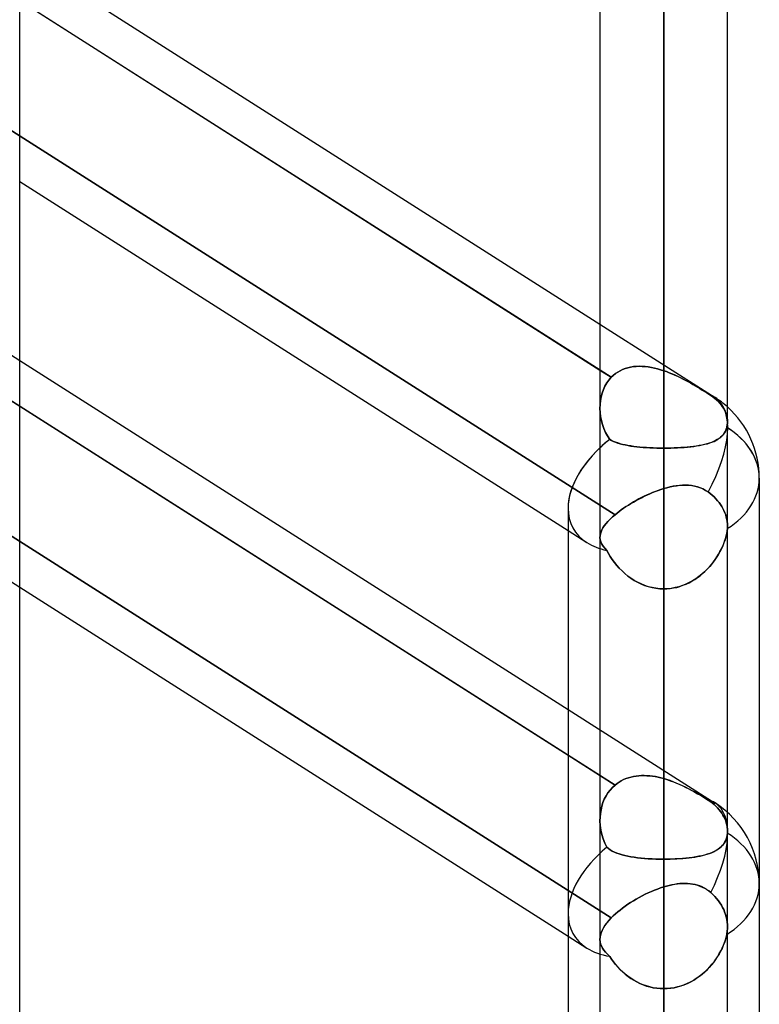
# Model space of a CAD drawing. Header units: millimetres. Extents: x -82 to 97, y -215 to 215.
# Tile 36 of 81: x 35 to 44, y -64 to -51. Entities that reach past the tile are written whole.
import ezdxf

# ---------------------------------------------------------------- set-up
doc = ezdxf.new("R2010")
doc.units = ezdxf.units.MM
doc.layers.add('MAIN-1', color=7, linetype='Continuous')
doc.layers.add('MAIN-2', color=7, linetype='Continuous')

msp = doc.modelspace()

# ---------------------------------------------------------------- linework, layer by layer
at = {"layer": 'MAIN-1'}
for p, q in [((34.804, -114.344), (34.804, 0)), ((42.019, 0), (42.019, -108.774)), ((43.604, -108.884), (43.604, 0)), ((42.811, -109.318), (42.811, 0)), ((34.804, -50.594), (42.019, -55.189)), ((34.804, -51.163), (42.019, -55.758)), ((34.804, -53.413), (41.622, -57.755)), ((34.804, -55.638), (41.623, -59.98)), ((34.804, -56.207), (41.623, -60.549)), ((44, -57.103), (44, -109.555)), ((41.623, -57.477), (41.623, -108.902)), ((34.804, -58.457), (41.623, -62.799))]:
    msp.add_line(p, q, dxfattribs=at)
msp.add_arc((42.811, -57.103), 1.189, 359.9999, 48.1899, dxfattribs=at)
for major_axis, ratio, start_param, end_param in [((1.189, 0), 0.707107, 0, 0.841074), ((-1.129, -0.619), 0.602954, -1.160606, -0.319356)]:
    msp.add_ellipse((42.811, -57.103), major_axis=major_axis, ratio=ratio, start_param=start_param, end_param=end_param, dxfattribs=at)
at = {"layer": 'MAIN-2'}
for p, q in [((42.811, 0), (42.811, -108.103)), ((42.811, 0), (42.811, -109.318)), ((42.811, 0), (42.811, -99.357)), ((42.811, 0), (42.811, -100.478)), ((42.811, 0), (42.811, -90.61)), ((42.811, 0), (42.811, -91.731)), ((42.811, 0), (42.811, -81.862)), ((42.811, 0), (42.811, -82.983)), ((42.811, 0), (42.811, -73.112)), ((42.811, 0), (42.811, -74.234)), ((42.811, 0), (42.811, -64.361)), ((42.811, 0), (42.811, -65.483)), ((42.811, 0), (42.811, -55.766)), ((42.811, 0), (42.811, -56.729)), ((42.811, -108.103), (42.811, 0)), ((42.811, -100.478), (42.811, 0)), ((42.811, -99.357), (42.811, 0)), ((42.811, -91.731), (42.811, 0)), ((42.811, -90.61), (42.811, 0)), ((42.811, -82.983), (42.811, 0)), ((42.811, -81.862), (42.811, 0)), ((42.811, -74.234), (42.811, 0)), ((42.811, -73.112), (42.811, 0)), ((42.811, -65.483), (42.811, 0)), ((42.811, -64.361), (42.811, 0)), ((42.811, -56.729), (42.811, 0)), ((42.811, -55.766), (42.811, 0)), ((42.16, -55.848), (34.521, -50.983)), ((34.582, -52.703), (42.206, -57.558)), ((42.206, -57.558), (34.582, -52.703)), ((33.219, -54.629), (34.804, -55.638)), ((42.019, -55.189), (43.45, -56.1)), ((42.365, -55.73), (42.4, -55.722)), ((42.4, -55.722), (42.366, -55.73)), ((42.4, -55.722), (42.435, -55.716)), ((42.435, -55.716), (42.4, -55.722)), ((42.435, -55.716), (42.471, -55.713)), ((42.471, -55.713), (42.435, -55.716)), ((42.471, -55.713), (42.507, -55.711)), ((42.508, -55.711), (42.471, -55.713)), ((42.507, -55.711), (42.545, -55.712)), ((42.545, -55.712), (42.508, -55.711)), ((42.545, -55.712), (42.582, -55.715)), ((42.582, -55.715), (42.545, -55.712)), ((42.582, -55.715), (42.62, -55.719)), ((42.62, -55.719), (42.582, -55.715)), ((42.62, -55.719), (42.658, -55.725)), ((42.658, -55.726), (42.62, -55.719)), ((42.658, -55.725), (42.696, -55.733)), ((42.696, -55.733), (42.658, -55.726)), ((42.019, -55.758), (42.16, -55.848)), ((42.16, -55.848), (42.13, -55.882)), ((42.13, -55.882), (42.16, -55.848)), ((42.16, -55.848), (42.185, -55.824)), ((42.185, -55.824), (42.16, -55.848)), ((42.185, -55.824), (42.211, -55.803)), ((42.211, -55.803), (42.185, -55.824)), ((42.211, -55.803), (42.239, -55.784)), ((42.239, -55.784), (42.211, -55.803)), ((42.239, -55.784), (42.269, -55.767)), ((42.269, -55.767), (42.239, -55.784)), ((42.269, -55.767), (42.3, -55.752)), ((42.3, -55.752), (42.269, -55.767)), ((42.3, -55.752), (42.332, -55.74)), ((42.333, -55.74), (42.3, -55.752)), ((42.332, -55.74), (42.365, -55.73)), ((42.366, -55.73), (42.333, -55.74)), ((42.696, -55.733), (42.735, -55.743)), ((42.735, -55.743), (42.696, -55.733)), ((42.735, -55.743), (42.773, -55.754)), ((42.773, -55.754), (42.735, -55.743)), ((42.773, -55.754), (42.811, -55.766)), ((42.811, -55.766), (42.773, -55.754)), ((42.811, -55.766), (42.846, -55.778)), ((42.845, -55.778), (42.811, -55.766)), ((42.878, -55.791), (42.845, -55.778)), ((42.846, -55.778), (42.88, -55.791)), ((42.911, -55.804), (42.878, -55.791)), ((42.88, -55.791), (42.914, -55.805)), ((42.944, -55.819), (42.911, -55.804)), ((42.914, -55.805), (42.948, -55.82)), ((42.977, -55.834), (42.944, -55.819)), ((42.948, -55.82), (42.981, -55.835)), ((43.01, -55.849), (42.977, -55.834)), ((42.981, -55.835), (43.014, -55.851)), ((42.08, -55.959), (42.061, -56.001)), ((42.061, -56.001), (42.08, -55.959)), ((42.103, -55.919), (42.08, -55.959)), ((42.08, -55.959), (42.103, -55.919)), ((42.13, -55.882), (42.103, -55.919)), ((42.103, -55.919), (42.13, -55.882)), ((43.043, -55.866), (43.01, -55.849)), ((43.014, -55.851), (43.047, -55.868)), ((43.075, -55.883), (43.043, -55.866)), ((43.047, -55.868), (43.08, -55.885)), ((43.108, -55.9), (43.075, -55.883)), ((43.08, -55.885), (43.111, -55.902)), ((43.139, -55.917), (43.108, -55.9)), ((43.111, -55.902), (43.143, -55.919)), ((43.171, -55.935), (43.139, -55.917)), ((43.143, -55.919), (43.173, -55.937)), ((43.201, -55.953), (43.171, -55.935)), ((43.173, -55.937), (43.204, -55.954)), ((43.231, -55.971), (43.201, -55.953)), ((43.204, -55.954), (43.233, -55.972)), ((43.261, -55.989), (43.231, -55.971)), ((42.206, -60.92), (34.582, -56.065)), ((34.582, -56.065), (34.804, -56.207)), ((42.033, -56.092), (42.025, -56.139)), ((42.025, -56.139), (42.033, -56.092)), ((42.045, -56.045), (42.033, -56.092)), ((42.033, -56.092), (42.045, -56.046)), ((42.061, -56.001), (42.045, -56.045)), ((42.045, -56.046), (42.061, -56.001)), ((43.233, -55.972), (43.262, -55.989)), ((43.29, -56.006), (43.261, -55.989)), ((43.262, -55.989), (43.291, -56.007)), ((43.318, -56.024), (43.29, -56.006)), ((43.291, -56.007), (43.319, -56.024)), ((43.345, -56.041), (43.318, -56.024)), ((43.319, -56.024), (43.346, -56.041)), ((43.371, -56.058), (43.345, -56.041)), ((43.346, -56.041), (43.371, -56.058)), ((43.371, -56.058), (43.396, -56.074)), ((43.396, -56.074), (43.371, -56.058)), ((43.396, -56.074), (43.421, -56.092)), ((43.421, -56.092), (43.396, -56.074)), ((43.421, -56.092), (43.446, -56.111)), ((43.446, -56.111), (43.421, -56.092)), ((42.02, -56.188), (42.019, -56.237)), ((42.019, -56.237), (42.02, -56.188)), ((42.025, -56.139), (42.02, -56.188)), ((42.02, -56.188), (42.025, -56.139)), ((43.446, -56.111), (43.469, -56.13)), ((43.469, -56.13), (43.446, -56.111)), ((43.469, -56.13), (43.491, -56.151)), ((43.491, -56.151), (43.469, -56.13)), ((43.491, -56.151), (43.51, -56.172)), ((43.51, -56.172), (43.491, -56.151)), ((43.51, -56.172), (43.528, -56.193)), ((43.528, -56.193), (43.51, -56.172)), ((43.528, -56.193), (43.543, -56.214)), ((43.543, -56.214), (43.528, -56.193)), ((43.543, -56.214), (43.557, -56.235)), ((43.557, -56.235), (43.543, -56.214)), ((42.019, -56.237), (42.021, -56.287)), ((42.021, -56.287), (42.019, -56.237)), ((42.021, -56.287), (42.027, -56.338)), ((42.027, -56.338), (42.021, -56.287)), ((42.027, -56.338), (42.037, -56.388)), ((42.037, -56.388), (42.027, -56.338)), ((43.557, -56.235), (43.569, -56.258)), ((43.569, -56.258), (43.557, -56.235)), ((43.569, -56.258), (43.58, -56.281)), ((43.58, -56.281), (43.569, -56.258)), ((43.58, -56.281), (43.588, -56.305)), ((43.588, -56.305), (43.58, -56.281)), ((43.588, -56.305), (43.595, -56.329)), ((43.595, -56.329), (43.588, -56.305)), ((43.595, -56.329), (43.6, -56.353)), ((43.6, -56.353), (43.595, -56.329)), ((42.037, -56.388), (42.05, -56.437)), ((42.05, -56.437), (42.037, -56.388)), ((42.05, -56.437), (42.067, -56.486)), ((42.067, -56.486), (42.05, -56.437)), ((43.598, -56.459), (43.595, -56.471)), ((43.595, -56.471), (43.598, -56.459)), ((43.6, -56.446), (43.598, -56.459)), ((43.598, -56.459), (43.6, -56.446)), ((43.6, -56.353), (43.603, -56.376)), ((43.603, -56.376), (43.6, -56.353)), ((43.602, -56.434), (43.6, -56.446)), ((43.6, -56.446), (43.602, -56.434)), ((43.603, -56.422), (43.602, -56.434)), ((43.602, -56.434), (43.603, -56.422)), ((43.603, -56.376), (43.604, -56.399)), ((43.604, -56.399), (43.603, -56.376)), ((43.604, -56.411), (43.603, -56.422)), ((43.603, -56.422), (43.604, -56.411)), ((43.604, -56.399), (43.604, -56.411)), ((43.604, -56.411), (43.604, -56.399)), ((42.067, -56.486), (42.088, -56.533)), ((42.088, -56.533), (42.067, -56.486)), ((42.088, -56.533), (42.112, -56.578)), ((42.112, -56.578), (42.088, -56.533)), ((42.112, -56.578), (42.14, -56.621)), ((42.14, -56.621), (42.112, -56.578)), ((43.537, -56.578), (43.519, -56.594)), ((43.522, -56.592), (43.539, -56.575)), ((43.552, -56.56), (43.537, -56.578)), ((43.539, -56.575), (43.554, -56.558)), ((43.566, -56.54), (43.552, -56.56)), ((43.554, -56.558), (43.567, -56.538)), ((43.578, -56.519), (43.566, -56.54)), ((43.567, -56.538), (43.578, -56.518)), ((43.578, -56.518), (43.588, -56.495)), ((43.587, -56.496), (43.578, -56.519)), ((43.595, -56.471), (43.587, -56.496)), ((43.588, -56.495), (43.595, -56.471)), ((42.14, -56.621), (42.163, -56.634)), ((42.162, -56.633), (42.14, -56.621)), ((42.186, -56.645), (42.162, -56.633)), ((42.163, -56.634), (42.187, -56.646)), ((42.212, -56.656), (42.186, -56.645)), ((42.187, -56.646), (42.214, -56.656)), ((42.239, -56.665), (42.212, -56.656)), ((42.214, -56.656), (42.241, -56.666)), ((42.269, -56.674), (42.239, -56.665)), ((42.241, -56.666), (42.271, -56.675)), ((42.3, -56.683), (42.269, -56.674)), ((42.271, -56.675), (42.302, -56.683)), ((42.332, -56.69), (42.3, -56.683)), ((42.302, -56.683), (42.334, -56.69)), ((42.366, -56.696), (42.332, -56.69)), ((42.334, -56.69), (42.368, -56.697)), ((42.402, -56.702), (42.366, -56.696)), ((42.368, -56.697), (42.403, -56.703)), ((42.438, -56.708), (42.402, -56.702)), ((42.403, -56.703), (42.44, -56.708)), ((43.216, -56.703), (43.18, -56.708)), ((43.184, -56.708), (43.221, -56.702)), ((43.251, -56.697), (43.216, -56.703)), ((43.221, -56.702), (43.257, -56.696)), ((43.284, -56.691), (43.251, -56.697)), ((43.257, -56.696), (43.291, -56.69)), ((43.317, -56.684), (43.284, -56.691)), ((43.291, -56.69), (43.323, -56.682)), ((43.347, -56.676), (43.317, -56.684)), ((43.323, -56.682), (43.354, -56.674)), ((43.377, -56.667), (43.347, -56.676)), ((43.354, -56.674), (43.383, -56.665)), ((43.405, -56.658), (43.377, -56.667)), ((43.383, -56.665), (43.411, -56.656)), ((43.431, -56.647), (43.405, -56.658)), ((43.411, -56.656), (43.437, -56.645)), ((43.455, -56.636), (43.431, -56.647)), ((43.437, -56.645), (43.461, -56.633)), ((43.478, -56.623), (43.455, -56.636)), ((43.461, -56.633), (43.483, -56.62)), ((43.5, -56.609), (43.478, -56.623)), ((43.483, -56.62), (43.503, -56.607)), ((43.519, -56.594), (43.5, -56.609)), ((43.503, -56.607), (43.522, -56.592)), ((42.476, -56.712), (42.438, -56.708)), ((42.44, -56.708), (42.477, -56.712)), ((42.515, -56.716), (42.476, -56.712)), ((42.477, -56.712), (42.516, -56.716)), ((42.556, -56.72), (42.515, -56.716)), ((42.516, -56.716), (42.556, -56.72)), ((42.556, -56.72), (42.597, -56.722)), ((42.597, -56.722), (42.556, -56.72)), ((42.597, -56.722), (42.639, -56.725)), ((42.639, -56.725), (42.597, -56.722)), ((42.639, -56.725), (42.682, -56.726)), ((42.681, -56.726), (42.639, -56.725)), ((42.724, -56.728), (42.681, -56.726)), ((42.682, -56.726), (42.724, -56.728)), ((42.724, -56.728), (42.768, -56.729)), ((42.768, -56.729), (42.724, -56.728)), ((42.768, -56.729), (42.811, -56.729)), ((42.811, -56.729), (42.768, -56.729)), ((42.854, -56.729), (42.811, -56.729)), ((42.811, -56.729), (42.855, -56.729)), ((42.811, -64.361), (42.811, -56.729)), ((42.811, -56.729), (42.811, -64.361)), ((42.897, -56.728), (42.854, -56.729)), ((42.855, -56.729), (42.898, -56.728)), ((42.94, -56.727), (42.897, -56.728)), ((42.898, -56.728), (42.941, -56.726)), ((42.982, -56.725), (42.94, -56.727)), ((42.941, -56.726), (42.984, -56.725)), ((43.023, -56.723), (42.982, -56.725)), ((42.984, -56.725), (43.026, -56.722)), ((43.064, -56.72), (43.023, -56.723)), ((43.026, -56.722), (43.067, -56.72)), ((43.103, -56.716), (43.064, -56.72)), ((43.067, -56.72), (43.107, -56.716)), ((43.142, -56.713), (43.103, -56.716)), ((43.107, -56.716), (43.147, -56.712)), ((43.18, -56.708), (43.142, -56.713)), ((43.147, -56.712), (43.184, -56.708)), ((43.007, -57.193), (42.968, -57.197)), ((42.972, -57.197), (43.011, -57.192)), ((43.045, -57.19), (43.007, -57.193)), ((43.011, -57.192), (43.05, -57.19)), ((43.084, -57.189), (43.045, -57.19)), ((43.05, -57.19), (43.088, -57.189)), ((43.121, -57.191), (43.084, -57.189)), ((43.088, -57.189), (43.125, -57.191)), ((43.159, -57.195), (43.121, -57.191)), ((43.125, -57.191), (43.162, -57.195)), ((43.195, -57.201), (43.159, -57.195)), ((43.162, -57.195), (43.198, -57.202)), ((42.568, -57.329), (42.602, -57.313)), ((42.605, -57.312), (42.57, -57.328)), ((42.602, -57.313), (42.637, -57.298)), ((42.639, -57.297), (42.605, -57.312)), ((42.637, -57.298), (42.672, -57.283)), ((42.674, -57.282), (42.639, -57.297)), ((42.672, -57.283), (42.706, -57.269)), ((42.708, -57.268), (42.674, -57.282)), ((42.706, -57.269), (42.741, -57.256)), ((42.743, -57.256), (42.708, -57.268)), ((42.741, -57.256), (42.776, -57.244)), ((42.777, -57.244), (42.743, -57.256)), ((42.776, -57.244), (42.811, -57.233)), ((42.811, -57.233), (42.777, -57.244)), ((42.811, -57.233), (42.852, -57.222)), ((42.851, -57.222), (42.811, -57.233)), ((42.811, -60.84), (42.811, -57.233)), ((42.811, -57.233), (42.811, -60.84)), ((42.89, -57.212), (42.851, -57.222)), ((42.852, -57.222), (42.892, -57.212)), ((42.929, -57.204), (42.89, -57.212)), ((42.892, -57.212), (42.932, -57.203)), ((42.968, -57.197), (42.929, -57.204)), ((42.932, -57.203), (42.972, -57.197)), ((43.231, -57.21), (43.195, -57.201)), ((43.198, -57.202), (43.233, -57.211)), ((43.266, -57.222), (43.231, -57.21)), ((43.233, -57.211), (43.267, -57.223)), ((43.299, -57.237), (43.266, -57.222)), ((43.267, -57.223), (43.3, -57.237)), ((43.332, -57.255), (43.299, -57.237)), ((43.3, -57.237), (43.332, -57.255)), ((43.332, -57.255), (43.363, -57.275)), ((43.363, -57.275), (43.332, -57.255)), ((43.363, -57.275), (43.388, -57.294)), ((43.388, -57.294), (43.363, -57.275)), ((43.388, -57.294), (43.413, -57.315)), ((43.413, -57.315), (43.388, -57.294)), ((43.413, -57.315), (43.437, -57.336)), ((43.437, -57.336), (43.413, -57.315)), ((42.342, -57.457), (42.373, -57.438)), ((42.373, -57.437), (42.343, -57.457)), ((42.405, -57.418), (42.373, -57.437)), ((42.373, -57.438), (42.404, -57.418)), ((42.404, -57.418), (42.435, -57.4)), ((42.437, -57.399), (42.405, -57.418)), ((42.435, -57.4), (42.468, -57.381)), ((42.469, -57.38), (42.437, -57.399)), ((42.468, -57.381), (42.501, -57.363)), ((42.502, -57.362), (42.469, -57.38)), ((42.501, -57.363), (42.534, -57.346)), ((42.536, -57.345), (42.502, -57.362)), ((42.534, -57.346), (42.568, -57.329)), ((42.57, -57.328), (42.536, -57.345)), ((43.437, -57.336), (43.459, -57.359)), ((43.459, -57.359), (43.437, -57.336)), ((43.459, -57.359), (43.481, -57.383)), ((43.481, -57.383), (43.459, -57.359)), ((43.481, -57.383), (43.5, -57.407)), ((43.5, -57.407), (43.481, -57.383)), ((43.5, -57.407), (43.518, -57.432)), ((43.518, -57.432), (43.5, -57.407)), ((43.518, -57.432), (43.534, -57.457)), ((43.534, -57.457), (43.518, -57.432)), ((33.219, -57.447), (34.804, -58.457)), ((42.174, -57.586), (42.206, -57.558)), ((42.206, -57.558), (42.174, -57.586)), ((42.231, -57.538), (42.206, -57.558)), ((42.206, -57.558), (42.231, -57.538)), ((42.257, -57.517), (42.231, -57.538)), ((42.231, -57.538), (42.257, -57.518)), ((42.284, -57.497), (42.257, -57.517)), ((42.257, -57.518), (42.284, -57.497)), ((42.313, -57.477), (42.284, -57.497)), ((42.284, -57.497), (42.313, -57.477)), ((42.343, -57.457), (42.313, -57.477)), ((42.313, -57.477), (42.342, -57.457)), ((43.534, -57.457), (43.548, -57.481)), ((43.548, -57.481), (43.534, -57.457)), ((43.548, -57.481), (43.56, -57.507)), ((43.56, -57.507), (43.548, -57.481)), ((43.56, -57.507), (43.572, -57.533)), ((43.572, -57.533), (43.56, -57.507)), ((43.572, -57.533), (43.582, -57.561)), ((43.582, -57.561), (43.572, -57.533)), ((43.582, -57.561), (43.59, -57.588)), ((43.59, -57.588), (43.582, -57.561)), ((42.073, -57.695), (42.094, -57.669)), ((42.094, -57.669), (42.073, -57.696)), ((42.094, -57.669), (42.117, -57.642)), ((42.117, -57.642), (42.094, -57.669)), ((42.117, -57.642), (42.144, -57.614)), ((42.144, -57.614), (42.117, -57.642)), ((42.144, -57.614), (42.174, -57.586)), ((42.174, -57.586), (42.144, -57.614)), ((43.59, -57.588), (43.596, -57.617)), ((43.596, -57.617), (43.59, -57.588)), ((43.596, -57.617), (43.6, -57.644)), ((43.6, -57.644), (43.596, -57.617)), ((43.6, -57.644), (43.603, -57.672)), ((43.603, -57.672), (43.6, -57.644)), ((43.603, -57.672), (43.604, -57.699)), ((43.604, -57.699), (43.603, -57.672)), ((34.521, -57.708), (42.16, -62.572)), ((42.16, -62.572), (34.521, -57.708)), ((41.622, -57.755), (41.857, -57.905)), ((42.02, -57.819), (42.024, -57.795)), ((42.024, -57.796), (42.02, -57.819)), ((42.024, -57.795), (42.032, -57.771)), ((42.032, -57.772), (42.024, -57.796)), ((42.032, -57.771), (42.042, -57.747)), ((42.042, -57.747), (42.032, -57.772)), ((42.042, -57.747), (42.056, -57.721)), ((42.056, -57.721), (42.042, -57.747)), ((42.056, -57.721), (42.073, -57.695)), ((42.073, -57.696), (42.056, -57.721)), ((43.593, -57.799), (43.584, -57.835)), ((43.588, -57.822), (43.595, -57.79)), ((43.599, -57.764), (43.593, -57.799)), ((43.595, -57.79), (43.6, -57.76)), ((43.603, -57.73), (43.599, -57.764)), ((43.6, -57.76), (43.603, -57.73)), ((43.604, -57.709), (43.603, -57.714)), ((43.603, -57.714), (43.604, -57.709)), ((43.603, -57.714), (43.603, -57.72)), ((43.603, -57.72), (43.603, -57.714)), ((43.603, -57.72), (43.603, -57.725)), ((43.603, -57.725), (43.603, -57.72)), ((43.603, -57.725), (43.603, -57.73)), ((43.603, -57.73), (43.603, -57.725)), ((43.604, -57.699), (43.604, -57.704)), ((43.604, -57.704), (43.604, -57.699)), ((43.604, -57.704), (43.604, -57.709)), ((43.604, -57.709), (43.604, -57.704)), ((42.019, -57.842), (42.02, -57.819)), ((42.02, -57.819), (42.019, -57.842)), ((42.022, -57.869), (42.019, -57.842)), ((42.019, -57.842), (42.022, -57.869)), ((42.029, -57.896), (42.022, -57.869)), ((42.022, -57.869), (42.029, -57.896)), ((42.041, -57.922), (42.029, -57.896)), ((42.029, -57.896), (42.041, -57.922)), ((42.057, -57.948), (42.041, -57.922)), ((42.041, -57.922), (42.057, -57.948)), ((43.543, -57.951), (43.557, -57.919)), ((43.561, -57.908), (43.546, -57.945)), ((43.557, -57.919), (43.569, -57.886)), ((43.574, -57.871), (43.561, -57.908)), ((43.569, -57.886), (43.579, -57.854)), ((43.584, -57.835), (43.574, -57.871)), ((43.579, -57.854), (43.588, -57.822)), ((42.078, -57.974), (42.057, -57.948)), ((42.057, -57.948), (42.078, -57.974)), ((42.103, -58.001), (42.078, -57.974)), ((42.078, -57.974), (42.103, -58.001)), ((42.124, -58.039), (42.103, -58.001)), ((42.103, -58.001), (42.124, -58.039)), ((42.147, -58.077), (42.124, -58.039)), ((42.124, -58.039), (42.147, -58.077)), ((43.474, -58.081), (43.493, -58.049)), ((43.51, -58.02), (43.488, -58.057)), ((43.493, -58.049), (43.511, -58.017)), ((43.529, -57.982), (43.51, -58.02)), ((43.511, -58.017), (43.528, -57.984)), ((43.528, -57.984), (43.543, -57.951)), ((43.546, -57.945), (43.529, -57.982)), ((42.172, -58.115), (42.147, -58.077)), ((42.147, -58.077), (42.172, -58.115)), ((42.199, -58.152), (42.172, -58.115)), ((42.172, -58.115), (42.199, -58.152)), ((42.228, -58.188), (42.199, -58.152)), ((42.199, -58.152), (42.228, -58.188)), ((43.38, -58.205), (43.406, -58.175)), ((43.413, -58.166), (43.383, -58.201)), ((43.406, -58.175), (43.43, -58.144)), ((43.44, -58.13), (43.413, -58.166)), ((43.43, -58.144), (43.452, -58.113)), ((43.465, -58.094), (43.44, -58.13)), ((43.452, -58.113), (43.474, -58.081)), ((43.488, -58.057), (43.465, -58.094)), ((42.259, -58.223), (42.228, -58.188)), ((42.228, -58.188), (42.259, -58.223)), ((42.293, -58.257), (42.259, -58.223)), ((42.259, -58.223), (42.293, -58.257)), ((42.328, -58.289), (42.293, -58.257)), ((42.293, -58.257), (42.328, -58.289)), ((42.365, -58.32), (42.328, -58.289)), ((42.328, -58.289), (42.365, -58.32)), ((43.285, -58.298), (43.248, -58.327)), ((43.263, -58.316), (43.294, -58.29)), ((43.319, -58.267), (43.285, -58.298)), ((43.294, -58.29), (43.324, -58.263)), ((43.352, -58.235), (43.319, -58.267)), ((43.324, -58.263), (43.353, -58.234)), ((43.383, -58.201), (43.352, -58.235)), ((43.353, -58.234), (43.38, -58.205)), ((42.404, -58.348), (42.365, -58.32)), ((42.365, -58.32), (42.403, -58.348)), ((42.403, -58.348), (42.444, -58.374)), ((42.444, -58.375), (42.404, -58.348)), ((42.444, -58.374), (42.485, -58.398)), ((42.487, -58.398), (42.444, -58.375)), ((42.485, -58.398), (42.529, -58.419)), ((42.53, -58.419), (42.487, -58.398)), ((42.529, -58.419), (42.574, -58.437)), ((42.575, -58.438), (42.53, -58.419)), ((43.051, -58.436), (43.089, -58.421)), ((43.129, -58.402), (43.087, -58.422)), ((43.089, -58.421), (43.126, -58.404)), ((43.126, -58.404), (43.162, -58.384)), ((43.17, -58.379), (43.129, -58.402)), ((43.162, -58.384), (43.197, -58.363)), ((43.21, -58.354), (43.17, -58.379)), ((43.197, -58.363), (43.23, -58.34)), ((43.248, -58.327), (43.21, -58.354)), ((43.23, -58.34), (43.263, -58.316)), ((42.574, -58.437), (42.62, -58.452)), ((42.621, -58.453), (42.575, -58.438)), ((42.62, -58.452), (42.667, -58.465)), ((42.668, -58.465), (42.621, -58.453)), ((42.667, -58.465), (42.714, -58.473)), ((42.715, -58.473), (42.668, -58.465)), ((42.714, -58.473), (42.763, -58.479)), ((42.763, -58.479), (42.715, -58.473)), ((42.811, -58.48), (42.763, -58.479)), ((42.763, -58.479), (42.811, -58.48)), ((42.859, -58.479), (42.811, -58.48)), ((42.811, -58.48), (42.852, -58.479)), ((42.811, -58.48), (42.811, -61.843)), ((42.811, -61.843), (42.811, -58.48)), ((42.811, -58.48), (42.811, -66.104)), ((42.811, -66.104), (42.811, -58.48)), ((42.852, -58.479), (42.893, -58.475)), ((42.906, -58.474), (42.859, -58.479)), ((42.893, -58.475), (42.933, -58.469)), ((42.952, -58.465), (42.906, -58.474)), ((42.933, -58.469), (42.973, -58.461)), ((42.998, -58.454), (42.952, -58.465)), ((42.973, -58.461), (43.012, -58.45)), ((43.043, -58.439), (42.998, -58.454)), ((43.012, -58.45), (43.051, -58.436)), ((43.087, -58.422), (43.043, -58.439)), ((41.623, -59.98), (43.45, -61.144)), ((41.623, -60.549), (42.206, -60.92)), ((42.257, -60.883), (42.284, -60.867)), ((42.284, -60.867), (42.257, -60.883)), ((42.284, -60.867), (42.313, -60.853)), ((42.313, -60.853), (42.284, -60.867)), ((42.313, -60.853), (42.342, -60.84)), ((42.343, -60.84), (42.313, -60.853)), ((42.342, -60.84), (42.373, -60.83)), ((42.373, -60.829), (42.343, -60.84)), ((42.373, -60.83), (42.404, -60.821)), ((42.405, -60.821), (42.373, -60.829)), ((42.404, -60.821), (42.435, -60.814)), ((42.437, -60.813), (42.405, -60.821)), ((42.435, -60.814), (42.468, -60.808)), ((42.469, -60.808), (42.437, -60.813)), ((42.468, -60.808), (42.501, -60.805)), ((42.502, -60.805), (42.469, -60.808)), ((42.501, -60.805), (42.534, -60.803)), ((42.536, -60.803), (42.502, -60.805)), ((42.534, -60.803), (42.568, -60.802)), ((42.57, -60.802), (42.536, -60.803)), ((42.568, -60.802), (42.602, -60.804)), ((42.605, -60.804), (42.57, -60.802)), ((42.602, -60.804), (42.637, -60.806)), ((42.639, -60.807), (42.605, -60.804)), ((42.637, -60.806), (42.672, -60.81)), ((42.674, -60.811), (42.639, -60.807)), ((42.672, -60.81), (42.706, -60.816)), ((42.708, -60.816), (42.674, -60.811)), ((42.706, -60.816), (42.741, -60.823)), ((42.743, -60.823), (42.708, -60.816)), ((42.741, -60.823), (42.776, -60.831)), ((42.777, -60.831), (42.743, -60.823)), ((42.776, -60.831), (42.811, -60.84)), ((42.811, -60.84), (42.777, -60.831)), ((42.851, -60.852), (42.811, -60.84)), ((42.811, -60.84), (42.852, -60.853)), ((42.89, -60.865), (42.851, -60.852)), ((42.852, -60.853), (42.892, -60.866)), ((42.929, -60.88), (42.89, -60.865)), ((42.892, -60.866), (42.932, -60.881)), ((42.144, -60.983), (42.117, -61.018)), ((42.117, -61.018), (42.144, -60.983)), ((42.174, -60.95), (42.144, -60.983)), ((42.144, -60.983), (42.174, -60.95)), ((42.206, -60.92), (42.174, -60.95)), ((42.174, -60.95), (42.206, -60.92)), ((42.206, -60.92), (42.231, -60.901)), ((42.231, -60.901), (42.206, -60.92)), ((42.231, -60.901), (42.257, -60.883)), ((42.257, -60.883), (42.231, -60.901)), ((42.968, -60.895), (42.929, -60.88)), ((42.932, -60.881), (42.972, -60.897)), ((43.007, -60.912), (42.968, -60.895)), ((42.972, -60.897), (43.011, -60.914)), ((43.045, -60.929), (43.007, -60.912)), ((43.011, -60.914), (43.05, -60.932)), ((43.084, -60.948), (43.045, -60.929)), ((43.05, -60.932), (43.088, -60.95)), ((43.121, -60.967), (43.084, -60.948)), ((43.088, -60.95), (43.125, -60.969)), ((43.159, -60.987), (43.121, -60.967)), ((43.125, -60.969), (43.162, -60.988)), ((43.195, -61.006), (43.159, -60.987)), ((43.162, -60.988), (43.198, -61.008)), ((42.056, -61.138), (42.073, -61.096)), ((42.073, -61.097), (42.056, -61.138)), ((42.094, -61.056), (42.073, -61.097)), ((42.073, -61.096), (42.094, -61.056)), ((42.117, -61.018), (42.094, -61.056)), ((42.094, -61.056), (42.117, -61.018)), ((43.231, -61.027), (43.195, -61.006)), ((43.198, -61.008), (43.233, -61.028)), ((43.266, -61.047), (43.231, -61.027)), ((43.233, -61.028), (43.267, -61.048)), ((43.299, -61.067), (43.266, -61.047)), ((43.267, -61.048), (43.3, -61.068)), ((43.332, -61.088), (43.299, -61.067)), ((43.3, -61.068), (43.332, -61.088)), ((43.363, -61.108), (43.332, -61.088)), ((43.332, -61.088), (43.363, -61.108)), ((43.388, -61.125), (43.363, -61.108)), ((43.363, -61.108), (43.388, -61.125)), ((42.024, -61.272), (42.032, -61.226)), ((42.032, -61.227), (42.024, -61.273)), ((42.032, -61.226), (42.042, -61.181)), ((42.042, -61.182), (42.032, -61.227)), ((42.056, -61.138), (42.042, -61.182)), ((42.042, -61.181), (42.056, -61.138)), ((43.413, -61.143), (43.388, -61.125)), ((43.388, -61.125), (43.413, -61.143)), ((43.437, -61.163), (43.413, -61.143)), ((43.413, -61.143), (43.437, -61.163)), ((43.459, -61.183), (43.437, -61.163)), ((43.437, -61.163), (43.459, -61.183)), ((43.481, -61.205), (43.459, -61.183)), ((43.459, -61.183), (43.481, -61.205)), ((43.5, -61.227), (43.481, -61.205)), ((43.481, -61.205), (43.5, -61.227)), ((43.518, -61.249), (43.5, -61.227)), ((43.5, -61.227), (43.518, -61.249)), ((42.02, -61.319), (42.019, -61.366)), ((42.019, -61.366), (42.02, -61.319)), ((42.02, -61.319), (42.024, -61.272)), ((42.024, -61.273), (42.02, -61.319)), ((43.534, -61.271), (43.518, -61.249)), ((43.518, -61.249), (43.534, -61.271)), ((43.548, -61.294), (43.534, -61.271)), ((43.534, -61.271), (43.548, -61.294)), ((43.56, -61.316), (43.548, -61.294)), ((43.548, -61.294), (43.56, -61.316)), ((43.572, -61.34), (43.56, -61.316)), ((43.56, -61.316), (43.572, -61.34)), ((43.582, -61.365), (43.572, -61.34)), ((43.572, -61.34), (43.582, -61.365)), ((42.019, -61.366), (42.022, -61.423)), ((42.022, -61.423), (42.019, -61.366)), ((42.022, -61.423), (42.029, -61.48)), ((42.029, -61.48), (42.022, -61.423)), ((42.029, -61.48), (42.041, -61.536)), ((42.041, -61.535), (42.029, -61.48)), ((43.59, -61.391), (43.582, -61.365)), ((43.582, -61.365), (43.59, -61.391)), ((43.596, -61.416), (43.59, -61.391)), ((43.59, -61.391), (43.596, -61.416)), ((43.6, -61.441), (43.596, -61.416)), ((43.596, -61.416), (43.6, -61.441)), ((43.603, -61.466), (43.6, -61.441)), ((43.6, -61.441), (43.603, -61.466)), ((43.604, -61.49), (43.603, -61.466)), ((43.603, -61.466), (43.604, -61.49)), ((42.057, -61.59), (42.041, -61.535)), ((42.041, -61.536), (42.057, -61.59)), ((42.057, -61.59), (42.078, -61.643)), ((42.078, -61.643), (42.057, -61.59)), ((43.584, -61.601), (43.574, -61.625)), ((43.579, -61.614), (43.588, -61.592)), ((43.593, -61.576), (43.584, -61.601)), ((43.588, -61.592), (43.595, -61.569)), ((43.599, -61.548), (43.593, -61.576)), ((43.595, -61.569), (43.6, -61.545)), ((43.603, -61.519), (43.599, -61.548)), ((43.6, -61.545), (43.603, -61.519)), ((43.603, -61.505), (43.604, -61.5)), ((43.604, -61.5), (43.603, -61.505)), ((43.603, -61.509), (43.603, -61.505)), ((43.603, -61.505), (43.603, -61.509)), ((43.603, -61.514), (43.603, -61.509)), ((43.603, -61.509), (43.603, -61.514)), ((43.603, -61.519), (43.603, -61.514)), ((43.603, -61.514), (43.603, -61.519)), ((43.604, -61.495), (43.604, -61.49)), ((43.604, -61.49), (43.604, -61.495)), ((43.604, -61.5), (43.604, -61.495)), ((43.604, -61.495), (43.604, -61.5)), ((42.078, -61.643), (42.103, -61.694)), ((42.103, -61.694), (42.078, -61.643)), ((42.103, -61.694), (42.124, -61.711)), ((42.124, -61.711), (42.103, -61.694)), ((42.124, -61.711), (42.147, -61.727)), ((42.147, -61.727), (42.124, -61.711)), ((42.147, -61.727), (42.172, -61.741)), ((42.172, -61.741), (42.147, -61.727)), ((43.488, -61.719), (43.465, -61.733)), ((43.474, -61.728), (43.493, -61.715)), ((43.51, -61.703), (43.488, -61.719)), ((43.493, -61.715), (43.511, -61.701)), ((43.529, -61.685), (43.51, -61.703)), ((43.511, -61.701), (43.528, -61.686)), ((43.528, -61.686), (43.543, -61.67)), ((43.546, -61.667), (43.529, -61.685)), ((43.543, -61.67), (43.557, -61.653)), ((43.561, -61.647), (43.546, -61.667)), ((43.557, -61.653), (43.569, -61.634)), ((43.574, -61.625), (43.561, -61.647)), ((43.569, -61.634), (43.579, -61.614)), ((42.172, -61.741), (42.199, -61.755)), ((42.199, -61.755), (42.172, -61.741)), ((42.199, -61.755), (42.228, -61.767)), ((42.228, -61.767), (42.199, -61.755)), ((42.228, -61.767), (42.259, -61.778)), ((42.259, -61.778), (42.228, -61.767)), ((42.259, -61.778), (42.293, -61.788)), ((42.293, -61.788), (42.259, -61.778)), ((42.293, -61.788), (42.328, -61.797)), ((42.328, -61.797), (42.293, -61.788)), ((42.328, -61.797), (42.365, -61.805)), ((42.365, -61.805), (42.328, -61.797)), ((42.365, -61.805), (42.403, -61.812)), ((42.404, -61.812), (42.365, -61.805)), ((42.403, -61.812), (42.444, -61.819)), ((42.444, -61.819), (42.404, -61.812)), ((42.444, -61.819), (42.485, -61.824)), ((42.487, -61.825), (42.444, -61.819)), ((42.485, -61.824), (42.529, -61.829)), ((42.53, -61.829), (42.487, -61.825)), ((42.529, -61.829), (42.574, -61.833)), ((42.575, -61.834), (42.53, -61.829)), ((42.574, -61.833), (42.62, -61.837)), ((42.621, -61.837), (42.575, -61.834)), ((42.62, -61.837), (42.667, -61.839)), ((42.668, -61.839), (42.621, -61.837)), ((42.667, -61.839), (42.714, -61.841)), ((42.715, -61.841), (42.668, -61.839)), ((42.714, -61.841), (42.763, -61.842)), ((42.763, -61.842), (42.715, -61.841)), ((42.763, -61.842), (42.811, -61.843)), ((42.811, -61.843), (42.763, -61.842)), ((42.811, -61.843), (42.852, -61.842)), ((42.859, -61.842), (42.811, -61.843)), ((42.811, -69.467), (42.811, -61.843)), ((42.811, -61.843), (42.811, -69.467)), ((42.852, -61.842), (42.893, -61.842)), ((42.906, -61.841), (42.859, -61.842)), ((42.893, -61.842), (42.933, -61.84)), ((42.952, -61.84), (42.906, -61.841)), ((42.933, -61.84), (42.973, -61.839)), ((42.998, -61.837), (42.952, -61.84)), ((42.973, -61.839), (43.012, -61.836)), ((43.043, -61.834), (42.998, -61.837)), ((43.012, -61.836), (43.051, -61.833)), ((43.087, -61.83), (43.043, -61.834)), ((43.051, -61.833), (43.089, -61.83)), ((43.129, -61.825), (43.087, -61.83)), ((43.089, -61.83), (43.126, -61.826)), ((43.126, -61.826), (43.162, -61.821)), ((43.17, -61.82), (43.129, -61.825)), ((43.162, -61.821), (43.197, -61.816)), ((43.21, -61.814), (43.17, -61.82)), ((43.197, -61.816), (43.23, -61.81)), ((43.248, -61.807), (43.21, -61.814)), ((43.23, -61.81), (43.263, -61.804)), ((43.285, -61.799), (43.248, -61.807)), ((43.263, -61.804), (43.294, -61.797)), ((43.319, -61.791), (43.285, -61.799)), ((43.294, -61.797), (43.324, -61.789)), ((43.352, -61.781), (43.319, -61.791)), ((43.324, -61.789), (43.353, -61.781)), ((43.383, -61.771), (43.352, -61.781)), ((43.353, -61.781), (43.38, -61.772)), ((43.38, -61.772), (43.406, -61.762)), ((43.413, -61.759), (43.383, -61.771)), ((43.406, -61.762), (43.43, -61.752)), ((43.44, -61.747), (43.413, -61.759)), ((43.43, -61.752), (43.452, -61.74)), ((43.465, -61.733), (43.44, -61.747)), ((43.452, -61.74), (43.474, -61.728)), ((42.735, -62.214), (42.696, -62.228)), ((42.696, -62.228), (42.735, -62.214)), ((42.773, -62.2), (42.735, -62.214)), ((42.735, -62.214), (42.773, -62.2)), ((42.811, -62.188), (42.773, -62.2)), ((42.773, -62.2), (42.811, -62.188)), ((42.811, -62.188), (42.846, -62.178)), ((42.845, -62.178), (42.811, -62.188)), ((42.811, -83.529), (42.811, -62.188)), ((42.878, -62.17), (42.845, -62.178)), ((42.846, -62.178), (42.88, -62.169)), ((42.911, -62.162), (42.878, -62.17)), ((42.88, -62.169), (42.914, -62.162)), ((42.944, -62.156), (42.911, -62.162)), ((42.914, -62.162), (42.948, -62.155)), ((42.977, -62.151), (42.944, -62.156)), ((42.948, -62.155), (42.981, -62.15)), ((43.01, -62.147), (42.977, -62.151)), ((42.981, -62.15), (43.014, -62.147)), ((43.043, -62.145), (43.01, -62.147)), ((43.014, -62.147), (43.047, -62.145)), ((43.075, -62.144), (43.043, -62.145)), ((43.047, -62.145), (43.08, -62.144)), ((43.108, -62.145), (43.075, -62.144)), ((43.08, -62.144), (43.111, -62.145)), ((43.139, -62.148), (43.108, -62.145)), ((43.111, -62.145), (43.143, -62.148)), ((43.171, -62.152), (43.139, -62.148)), ((43.143, -62.148), (43.173, -62.152)), ((43.201, -62.158), (43.171, -62.152)), ((43.173, -62.152), (43.204, -62.159)), ((43.231, -62.166), (43.201, -62.158)), ((43.204, -62.159), (43.233, -62.167)), ((43.261, -62.176), (43.231, -62.166)), ((43.233, -62.167), (43.262, -62.177)), ((43.29, -62.188), (43.261, -62.176)), ((43.262, -62.177), (43.291, -62.189)), ((43.318, -62.203), (43.29, -62.188)), ((43.291, -62.189), (43.319, -62.203)), ((43.345, -62.219), (43.318, -62.203)), ((43.319, -62.203), (43.346, -62.219)), ((42.471, -62.338), (42.435, -62.36)), ((42.435, -62.36), (42.471, -62.339)), ((42.508, -62.318), (42.471, -62.338)), ((42.471, -62.339), (42.507, -62.318)), ((42.507, -62.318), (42.545, -62.298)), ((42.545, -62.298), (42.508, -62.318)), ((42.582, -62.279), (42.545, -62.298)), ((42.545, -62.298), (42.582, -62.279)), ((42.62, -62.261), (42.582, -62.279)), ((42.582, -62.279), (42.62, -62.261)), ((42.658, -62.244), (42.62, -62.261)), ((42.62, -62.261), (42.658, -62.244)), ((42.696, -62.228), (42.658, -62.244)), ((42.658, -62.244), (42.696, -62.228)), ((43.371, -62.237), (43.345, -62.219)), ((43.346, -62.219), (43.371, -62.237)), ((43.371, -62.237), (43.396, -62.257)), ((43.396, -62.257), (43.371, -62.237)), ((43.396, -62.257), (43.421, -62.281)), ((43.421, -62.281), (43.396, -62.257)), ((43.421, -62.281), (43.446, -62.306)), ((43.446, -62.306), (43.421, -62.281)), ((43.446, -62.306), (43.469, -62.332)), ((43.469, -62.332), (43.446, -62.306)), ((43.469, -62.332), (43.491, -62.359)), ((43.491, -62.359), (43.469, -62.332)), ((42.3, -62.451), (42.269, -62.475)), ((42.269, -62.475), (42.3, -62.451)), ((42.333, -62.427), (42.3, -62.451)), ((42.3, -62.451), (42.332, -62.428)), ((42.332, -62.428), (42.365, -62.404)), ((42.366, -62.404), (42.333, -62.427)), ((42.365, -62.404), (42.4, -62.382)), ((42.4, -62.382), (42.366, -62.404)), ((42.435, -62.36), (42.4, -62.382)), ((42.4, -62.382), (42.435, -62.36)), ((43.491, -62.359), (43.51, -62.387)), ((43.51, -62.387), (43.491, -62.359)), ((43.51, -62.387), (43.528, -62.414)), ((43.528, -62.414), (43.51, -62.387)), ((43.528, -62.414), (43.543, -62.442)), ((43.543, -62.442), (43.528, -62.414)), ((43.543, -62.442), (43.557, -62.47)), ((43.557, -62.47), (43.543, -62.442)), ((42.13, -62.605), (42.16, -62.572)), ((42.16, -62.572), (42.13, -62.605)), ((42.185, -62.548), (42.16, -62.572)), ((42.16, -62.572), (42.185, -62.548)), ((42.211, -62.523), (42.185, -62.548)), ((42.185, -62.548), (42.211, -62.524)), ((42.239, -62.499), (42.211, -62.523)), ((42.211, -62.524), (42.239, -62.499)), ((42.269, -62.475), (42.239, -62.499)), ((42.239, -62.499), (42.269, -62.475)), ((43.557, -62.47), (43.569, -62.499)), ((43.569, -62.499), (43.557, -62.47)), ((43.569, -62.499), (43.58, -62.53)), ((43.58, -62.53), (43.569, -62.499)), ((43.58, -62.53), (43.588, -62.561)), ((43.588, -62.561), (43.58, -62.53)), ((43.588, -62.561), (43.595, -62.592)), ((43.595, -62.592), (43.588, -62.561)), ((42.045, -62.728), (42.061, -62.698)), ((42.061, -62.698), (42.045, -62.728)), ((42.061, -62.698), (42.08, -62.668)), ((42.08, -62.668), (42.061, -62.698)), ((42.103, -62.636), (42.08, -62.668)), ((42.08, -62.668), (42.103, -62.637)), ((42.103, -62.637), (42.13, -62.605)), ((42.13, -62.605), (42.103, -62.636)), ((43.595, -62.592), (43.6, -62.624)), ((43.6, -62.624), (43.595, -62.592)), ((43.6, -62.624), (43.603, -62.655)), ((43.603, -62.655), (43.6, -62.624)), ((43.603, -62.655), (43.604, -62.685)), ((43.604, -62.685), (43.603, -62.655)), ((43.604, -62.7), (43.603, -62.715)), ((43.603, -62.715), (43.604, -62.7)), ((43.604, -62.685), (43.604, -62.7)), ((43.604, -62.7), (43.604, -62.685)), ((41.623, -62.799), (41.857, -62.948)), ((42.019, -62.842), (42.02, -62.814)), ((42.02, -62.814), (42.019, -62.842)), ((42.02, -62.814), (42.025, -62.786)), ((42.025, -62.787), (42.02, -62.814)), ((42.025, -62.786), (42.033, -62.758)), ((42.033, -62.758), (42.025, -62.787)), ((42.033, -62.758), (42.045, -62.728)), ((42.045, -62.728), (42.033, -62.758)), ((43.578, -62.845), (43.588, -62.812)), ((43.587, -62.812), (43.578, -62.847)), ((43.595, -62.778), (43.587, -62.812)), ((43.588, -62.812), (43.595, -62.778)), ((43.598, -62.762), (43.595, -62.778)), ((43.595, -62.778), (43.598, -62.762)), ((43.6, -62.746), (43.598, -62.762)), ((43.598, -62.762), (43.6, -62.746)), ((43.602, -62.731), (43.6, -62.746)), ((43.6, -62.746), (43.602, -62.731)), ((43.603, -62.715), (43.602, -62.731)), ((43.602, -62.731), (43.603, -62.715)), ((42.021, -62.869), (42.019, -62.842)), ((42.019, -62.842), (42.021, -62.869)), ((42.027, -62.896), (42.021, -62.869)), ((42.021, -62.869), (42.027, -62.896)), ((42.037, -62.922), (42.027, -62.896)), ((42.027, -62.896), (42.037, -62.922)), ((42.05, -62.948), (42.037, -62.922)), ((42.037, -62.922), (42.05, -62.948)), ((42.067, -62.974), (42.05, -62.948)), ((42.05, -62.948), (42.067, -62.974)), ((43.537, -62.953), (43.519, -62.988)), ((43.522, -62.983), (43.539, -62.948)), ((43.552, -62.917), (43.537, -62.953)), ((43.539, -62.948), (43.554, -62.914)), ((43.566, -62.882), (43.552, -62.917)), ((43.554, -62.914), (43.567, -62.879)), ((43.578, -62.847), (43.566, -62.882)), ((43.567, -62.879), (43.578, -62.845)), ((42.088, -62.999), (42.067, -62.974)), ((42.067, -62.974), (42.088, -62.999)), ((42.112, -63.025), (42.088, -62.999)), ((42.088, -62.999), (42.112, -63.025)), ((42.14, -63.051), (42.112, -63.025)), ((42.112, -63.025), (42.14, -63.051)), ((42.162, -63.085), (42.14, -63.051)), ((42.14, -63.051), (42.163, -63.086)), ((43.478, -63.058), (43.455, -63.092)), ((43.461, -63.085), (43.483, -63.051)), ((43.5, -63.023), (43.478, -63.058)), ((43.483, -63.051), (43.503, -63.017)), ((43.519, -62.988), (43.5, -63.023)), ((43.503, -63.017), (43.522, -62.983)), ((42.186, -63.118), (42.162, -63.085)), ((42.163, -63.086), (42.187, -63.12)), ((42.212, -63.151), (42.186, -63.118)), ((42.187, -63.12), (42.214, -63.153)), ((42.239, -63.183), (42.212, -63.151)), ((42.214, -63.153), (42.241, -63.185)), ((42.269, -63.214), (42.239, -63.183)), ((42.241, -63.185), (42.271, -63.216)), ((43.377, -63.19), (43.347, -63.22)), ((43.354, -63.213), (43.383, -63.182)), ((43.405, -63.158), (43.377, -63.19)), ((43.383, -63.182), (43.411, -63.15)), ((43.431, -63.126), (43.405, -63.158)), ((43.411, -63.15), (43.437, -63.118)), ((43.455, -63.092), (43.431, -63.126)), ((43.437, -63.118), (43.461, -63.085)), ((42.3, -63.243), (42.269, -63.214)), ((42.271, -63.216), (42.302, -63.245)), ((42.332, -63.272), (42.3, -63.243)), ((42.302, -63.245), (42.334, -63.273)), ((42.366, -63.299), (42.332, -63.272)), ((42.334, -63.273), (42.368, -63.3)), ((42.402, -63.324), (42.366, -63.299)), ((42.368, -63.3), (42.403, -63.325)), ((43.251, -63.303), (43.216, -63.327)), ((43.221, -63.324), (43.257, -63.299)), ((43.284, -63.277), (43.251, -63.303)), ((43.257, -63.299), (43.291, -63.272)), ((43.317, -63.249), (43.284, -63.277)), ((43.291, -63.272), (43.323, -63.243)), ((43.347, -63.22), (43.317, -63.249)), ((43.323, -63.243), (43.354, -63.213)), ((42.438, -63.347), (42.402, -63.324)), ((42.403, -63.325), (42.44, -63.348)), ((42.476, -63.369), (42.438, -63.347)), ((42.44, -63.348), (42.477, -63.369)), ((42.515, -63.388), (42.476, -63.369)), ((42.477, -63.369), (42.516, -63.388)), ((42.556, -63.405), (42.515, -63.388)), ((42.516, -63.388), (42.556, -63.405)), ((42.597, -63.419), (42.556, -63.405)), ((42.556, -63.405), (42.597, -63.42)), ((42.639, -63.431), (42.597, -63.419)), ((42.597, -63.42), (42.639, -63.432)), ((42.681, -63.441), (42.639, -63.431)), ((42.639, -63.432), (42.682, -63.441)), ((42.724, -63.448), (42.681, -63.441)), ((42.682, -63.441), (42.724, -63.448)), ((42.94, -63.441), (42.897, -63.448)), ((42.898, -63.448), (42.941, -63.441)), ((42.982, -63.432), (42.94, -63.441)), ((42.941, -63.441), (42.984, -63.431)), ((43.023, -63.42), (42.982, -63.432)), ((42.984, -63.431), (43.026, -63.419)), ((43.064, -63.406), (43.023, -63.42)), ((43.026, -63.419), (43.067, -63.405)), ((43.103, -63.389), (43.064, -63.406)), ((43.067, -63.405), (43.107, -63.388)), ((43.142, -63.371), (43.103, -63.389)), ((43.107, -63.388), (43.147, -63.368)), ((43.18, -63.35), (43.142, -63.371)), ((43.147, -63.368), (43.184, -63.347)), ((43.216, -63.327), (43.18, -63.35)), ((43.184, -63.347), (43.221, -63.324)), ((42.768, -63.452), (42.724, -63.448)), ((42.724, -63.448), (42.768, -63.452)), ((42.811, -63.453), (42.768, -63.452)), ((42.768, -63.452), (42.811, -63.453)), ((42.811, -63.453), (42.855, -63.452)), ((42.854, -63.452), (42.811, -63.453)), ((42.811, -63.453), (42.811, -85.115)), ((42.811, -63.453), (42.811, -71.085)), ((42.811, -71.085), (42.811, -63.453)), ((42.897, -63.448), (42.854, -63.452)), ((42.855, -63.452), (42.898, -63.448))]:
    msp.add_line(p, q, dxfattribs=at)
for centre, start, end in [((42.811, -57.103), 48.1899, 57.5102), ((42.811, -62.146), 0, 57.512)]:
    msp.add_arc(centre, 1.189, start, end, dxfattribs=at)
for centre, major_axis, ratio, start_param, end_param in [((42.811, -57.103), (0.639, 1.003), 0.473194, 0.003215, 0.10618), ((42.811, -57.103), (0.639, 1.003), 0.473194, 0.003215, 0.10618), ((42.811, -57.103), (0.639, 1.003), 0.473194, -1.443351, 0.000029), ((42.811, -57.103), (0.639, 1.003), 0.473194, -1.443351, 0.000029), ((42.811, -57.103), (0.639, 1.003), 0.473194, 0.000029, 0.003215), ((42.811, -57.103), (0.639, 1.003), 0.473194, 0.000029, 0.003215), ((42.811, -57.103), (1.189, 0), 0.707107, 0.841074, 0.850974), ((42.811, -57.103), (1.189, 0), 0.707107, 0, 0.850974), ((42.811, -57.103), (-1.129, -0.619), 0.602954, -1.290108, -0.319356), ((42.811, -57.103), (-1.129, -0.619), 0.602954, -1.290108, -1.160606), ((42.811, -57.103), (1.189, 0), 0.707107, -0.842358, 0), ((42.811, -57.103), (1.189, 0), 0.707107, -0.842358, 0), ((42.811, -57.103), (-1.129, -0.619), 0.602954, -0.319356, 0.320779), ((42.811, -57.103), (-1.129, -0.619), 0.602954, -0.319356, 0.320779), ((42.811, -57.103), (-1.129, -0.619), 0.602954, 0.320779, 0.61301), ((42.811, -57.103), (-1.129, -0.619), 0.602954, 0.320779, 0.61301), ((42.811, -62.146), (0.639, 1.003), 0.473194, 0.003439, 0.165231), ((42.811, -62.146), (0.639, 1.003), 0.473194, 0.003439, 0.165231), ((42.811, -62.146), (0.639, 1.003), 0.473194, -1.3843, 0.000107), ((42.811, -62.146), (0.639, 1.003), 0.473194, -1.3843, 0.000107), ((42.811, -62.146), (0.639, 1.003), 0.473194, 0.000107, 0.003439), ((42.811, -62.146), (0.639, 1.003), 0.473194, 0.000107, 0.003439), ((42.811, -62.146), (1.189, 0), 0.707107, 0, 0.842358), ((42.811, -62.146), (1.189, 0), 0.707107, 0, 0.842358), ((42.811, -62.146), (-1.129, -0.619), 0.602954, -1.25207, -0.319705), ((42.811, -62.146), (-1.129, -0.619), 0.602954, -1.25207, -0.319705), ((42.811, -62.146), (1.189, 0), 0.707107, -0.850974, 0), ((42.811, -62.146), (1.189, 0), 0.707107, -0.850974, 0), ((42.811, -62.146), (-1.129, -0.619), 0.602954, -0.319705, 0.319872), ((42.811, -62.146), (-1.129, -0.619), 0.602954, -0.319705, 0.319872), ((42.811, -62.146), (-1.129, -0.619), 0.602954, 0.319872, 0.651048), ((42.811, -62.146), (-1.129, -0.619), 0.602954, 0.319872, 0.651048)]:
    msp.add_ellipse(centre, major_axis=major_axis, ratio=ratio, start_param=start_param, end_param=end_param, dxfattribs=at)

doc.saveas('drawing.dxf')
